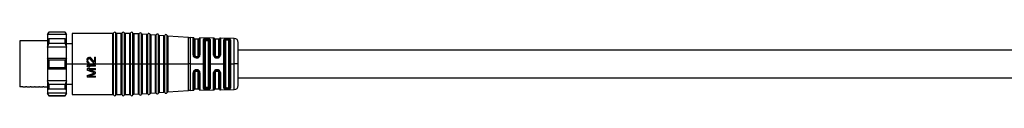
# Model space of a CAD drawing. Header units: millimetres. Extents: x -724 to 2929, y 427 to 799.
# Tile 3 of 51: x -523 to -292, y 604 to 619. Entities that reach past the tile are written whole.
import ezdxf

# ---------------------------------------------------------------- set-up
doc = ezdxf.new("R2010")
doc.units = ezdxf.units.MM

# ---------------------------------------------------------------- blocks, each defined once
blk = doc.blocks.new('Drawing View2')
at = {"color": 7, "linetype": 'Continuous', "lineweight": 25}
for p, q in [((-379.94, -61.38), (-380.24, -61.88)), ((-380.24, -62), (-379.94, -61.44)), ((-380.24, -61.88), (-380.24, -62)), ((-375.74, -62), (-380.24, -62)), ((-380.24, -62), (-380.24, -63.13)), ((-376.04, -61.38), (-379.94, -61.38)), ((-379.94, -61.38), (-379.94, -61.44)), ((-376.04, -61.44), (-379.94, -61.44)), ((-375.74, -61.88), (-376.04, -61.38)), ((-376.04, -61.44), (-376.04, -61.38)), ((-376.04, -61.44), (-375.74, -62)), ((-375.74, -62), (-375.74, -61.88)), ((-375.74, -63.13), (-375.74, -62)), ((-364.9, -61.73), (-374.44, -61.73)), ((-374.44, -61.73), (-374.44, -68.88)), ((-364.9, -68.75), (-364.9, -61.73)), ((-364.72, -68.88), (-364.72, -61.61)), ((-364.17, -68.74), (-364.17, -61.61)), ((-362.9, -61.73), (-363.99, -61.73)), ((-363.99, -61.73), (-363.99, -68.74)), ((-362.9, -68.75), (-362.9, -61.73)), ((-362.72, -68.88), (-362.72, -61.61)), ((-362.17, -68.74), (-362.17, -61.61)), ((-360.9, -61.73), (-361.99, -61.73)), ((-361.99, -61.73), (-361.99, -68.74)), ((-360.9, -68.75), (-360.9, -61.73)), ((-360.72, -68.88), (-360.72, -61.61)), ((-360.16, -68.74), (-360.16, -61.63)), ((-358.9, -61.84), (-359.99, -61.77)), ((-359.99, -61.77), (-359.99, -68.74)), ((-358.9, -68.75), (-358.9, -61.84)), ((-358.71, -68.88), (-358.71, -61.74)), ((-358.16, -68.74), (-358.16, -61.78)), ((-356.9, -61.99), (-357.99, -61.91)), ((-357.99, -61.91), (-357.99, -68.74)), ((-356.9, -68.75), (-356.9, -61.99)), ((-356.71, -68.88), (-356.71, -61.88)), ((-356.16, -68.74), (-356.16, -61.92)), ((-354.9, -62.13), (-355.99, -62.05)), ((-355.99, -62.05), (-355.99, -68.74)), ((-354.9, -68.75), (-354.9, -62.13)), ((-354.71, -68.88), (-354.71, -62.02)), ((-354.16, -68.74), (-354.16, -62.06)), ((-352.9, -62.27), (-353.99, -62.19)), ((-353.99, -62.19), (-353.99, -68.74)), ((-352.9, -68.75), (-352.9, -62.27)), ((-352.71, -68.88), (-352.71, -62.16)), ((-352.16, -68.74), (-352.16, -62.2)), ((-347.16, -62.68), (-351.99, -62.34)), ((-351.99, -62.34), (-351.99, -68.74)), ((-385.59, -63.48), (-386.74, -63.48)), ((-386.74, -63.48), (-386.74, -74.28)), ((-384.78, -63.48), (-385.59, -63.48)), ((-384.59, -63.48), (-384.78, -63.48)), ((-383.78, -63.48), (-384.59, -63.48)), ((-383.59, -63.48), (-383.78, -63.48)), ((-382.78, -63.48), (-383.59, -63.48)), ((-382.59, -63.48), (-382.78, -63.48)), ((-381.78, -63.48), (-382.59, -63.48)), ((-381.59, -63.48), (-381.78, -63.48)), ((-380.78, -63.48), (-381.59, -63.48)), ((-380.59, -63.48), (-380.78, -63.48)), ((-380.24, -63.48), (-380.59, -63.48)), ((-379.94, -62.97), (-380.24, -63.13)), ((-380.24, -63.13), (-380.24, -64.9)), ((-380.24, -64.9), (-379.94, -64.06)), ((-379.94, -62.97), (-379.94, -63.58)), ((-376.04, -62.97), (-379.94, -62.97)), ((-379.94, -63.58), (-379.94, -64.06)), ((-376.04, -64.06), (-379.94, -64.06)), ((-376.04, -63.58), (-376.04, -62.97)), ((-375.74, -63.13), (-376.04, -62.97)), ((-376.04, -64.06), (-376.04, -63.58)), ((-376.04, -64.06), (-375.74, -64.9)), ((-375.74, -64.9), (-375.74, -63.13)), ((-374.44, -64.16), (-375.74, -64.16)), ((-347.16, -68.74), (-347.16, -62.68)), ((-346.04, -62.71), (-346.72, -62.7)), ((-346.72, -62.7), (-346.72, -68.74)), ((-346.04, -66.75), (-346.04, -62.71)), ((-345.84, -62.9), (-345.84, -66.82)), ((-344.84, -63.08), (-345.64, -63.08)), ((-345.64, -63.08), (-345.64, -66.88)), ((-344.84, -66.88), (-344.84, -63.08)), ((-344.65, -66.82), (-344.65, -62.91)), ((-341.23, -62.79), (-344.44, -62.74)), ((-344.44, -62.74), (-344.44, -66.76)), ((-343.63, -68.88), (-343.63, -63.13)), ((-343.44, -74.48), (-343.44, -63.28)), ((-343.24, -63.44), (-343.24, -74.33)), ((-342.94, -63.15), (-342.94, -63.12)), ((-342.74, -63.13), (-342.94, -63.12)), ((-342.94, -63.15), (-342.74, -63.15)), ((-342.94, -63.34), (-342.74, -63.34)), ((-342.44, -74.33), (-342.44, -63.44)), ((-342.25, -63.3), (-342.25, -68.74)), ((-342.05, -63.15), (-342.05, -68.74)), ((-341.23, -66.78), (-341.23, -62.79)), ((-341.04, -62.94), (-341.04, -66.83)), ((-340.04, -63.08), (-340.84, -63.08)), ((-340.84, -63.08), (-340.84, -66.88)), ((-340.04, -66.88), (-340.04, -63.08)), ((-339.85, -66.84), (-339.85, -62.95)), ((-336.43, -62.87), (-339.66, -62.82)), ((-339.66, -62.82), (-339.66, -66.79)), ((-338.81, -68.88), (-338.81, -63.18)), ((-338.63, -74.47), (-338.63, -63.3)), ((-338.44, -63.42), (-338.44, -68.88)), ((-337.94, -63), (-338.14, -62.99)), ((-338.14, -63.16), (-338.14, -63.32)), ((-337.94, -63.16), (-338.14, -63.16)), ((-337.94, -63.32), (-338.14, -63.32)), ((-337.94, -63.16), (-337.94, -63.32)), ((-337.64, -68.88), (-337.64, -63.42)), ((-337.46, -63.31), (-337.46, -68.74)), ((-337.28, -63.2), (-337.28, -68.74)), ((-336.43, -68.88), (-336.43, -62.87)), ((-335.44, -68.88), (-335.44, -63.87)), ((-375.74, -64.9), (-380.24, -64.9)), ((-380.24, -64.9), (-380.24, -67.63)), ((-375.74, -67.63), (-375.74, -64.9)), ((-346.04, -66.75), (-346.03, -66.89)), ((-345.85, -66.89), (-345.84, -66.88)), ((-345.83, -66.91), (-345.85, -66.89)), ((-345.83, -66.91), (-345.84, -66.82)), ((-344.69, -67.02), (-344.67, -67)), ((-344.67, -66.96), (-344.67, -67.01)), ((-344.5, -67.04), (-344.44, -66.76)), ((-122.49, -65.63), (-335.44, -65.63)), ((-380.24, -67.63), (-380.24, -70.13)), ((-379.94, -67.96), (-380.24, -67.63)), ((-375.74, -67.63), (-380.24, -67.63)), ((-379.94, -67.96), (-379.94, -68.88)), ((-376.04, -67.96), (-379.94, -67.96)), ((-379.94, -68.88), (-379.94, -69.81)), ((-375.74, -67.63), (-376.04, -67.96)), ((-376.04, -68.88), (-376.04, -67.96)), ((-376.04, -69.81), (-376.04, -68.88)), ((-375.74, -70.13), (-375.74, -67.63)), ((-375.74, -68.88), (-374.44, -68.88)), ((-374.44, -68.88), (-374.44, -76.03)), ((-374.44, -68.88), (-364.9, -68.88)), ((-370.94, -67.94), (-370.94, -68.11)), ((-370.94, -69.15), (-370.94, -69.4)), ((-370.94, -69.15), (-368.94, -69.15)), ((-370.73, -68.15), (-370.73, -67.98)), ((-370.48, -67.32), (-370.39, -67.32)), ((-370.39, -67.57), (-370.48, -67.57)), ((-370.48, -68.78), (-370.48, -68.57)), ((-369.16, -68.82), (-370.22, -67.65)), ((-369.16, -68.48), (-370.09, -67.44)), ((-369.16, -67.32), (-369.16, -68.48)), ((-369.16, -67.32), (-368.94, -67.32)), ((-368.94, -68.82), (-369.16, -68.82)), ((-368.94, -68.82), (-368.94, -67.32)), ((-368.94, -69.4), (-368.94, -69.15)), ((-364.9, -68.88), (-364.9, -68.75)), ((-364.72, -68.88), (-364.9, -68.88)), ((-364.9, -76.03), (-364.9, -68.88)), ((-364.72, -68.88), (-364.44, -68.88)), ((-364.72, -76.15), (-364.72, -68.88)), ((-364.44, -68.88), (-364.17, -68.88)), ((-364.17, -68.88), (-364.17, -68.74)), ((-363.99, -68.88), (-364.17, -68.88)), ((-364.17, -76.15), (-364.17, -68.88)), ((-363.99, -68.74), (-363.99, -68.88)), ((-363.99, -68.88), (-362.9, -68.88)), ((-363.99, -68.88), (-363.99, -76.03)), ((-362.9, -68.88), (-362.9, -68.75)), ((-362.72, -68.88), (-362.9, -68.88)), ((-362.9, -76.03), (-362.9, -68.88)), ((-362.72, -68.88), (-362.44, -68.88)), ((-362.72, -76.15), (-362.72, -68.88)), ((-362.44, -68.88), (-362.17, -68.88)), ((-362.17, -68.88), (-362.17, -68.74)), ((-361.99, -68.88), (-362.17, -68.88)), ((-362.17, -76.15), (-362.17, -68.88)), ((-361.99, -68.74), (-361.99, -68.88)), ((-361.99, -68.88), (-360.9, -68.88)), ((-361.99, -68.88), (-361.99, -76.03)), ((-360.9, -68.88), (-360.9, -68.75)), ((-360.72, -68.88), (-360.9, -68.88)), ((-360.9, -76.03), (-360.9, -68.88)), ((-360.72, -68.88), (-360.44, -68.88)), ((-360.72, -76.15), (-360.72, -68.88)), ((-360.44, -68.88), (-360.16, -68.88)), ((-360.16, -68.88), (-360.16, -68.74)), ((-359.99, -68.88), (-360.16, -68.88)), ((-360.16, -76.13), (-360.16, -68.88)), ((-359.99, -68.74), (-359.99, -68.88)), ((-359.99, -68.88), (-358.9, -68.88)), ((-359.99, -68.88), (-359.99, -76)), ((-358.9, -68.88), (-358.9, -68.75)), ((-358.89, -68.88), (-358.9, -68.88)), ((-358.9, -75.92), (-358.9, -68.88)), ((-358.71, -68.88), (-358.89, -68.88)), ((-358.71, -68.88), (-358.44, -68.88)), ((-358.71, -76.03), (-358.71, -68.88)), ((-358.44, -68.88), (-358.16, -68.88)), ((-358.16, -68.88), (-358.16, -68.74)), ((-357.99, -68.88), (-358.16, -68.88)), ((-358.16, -75.99), (-358.16, -68.88)), ((-357.99, -68.74), (-357.99, -68.88)), ((-357.99, -68.88), (-356.9, -68.88)), ((-357.99, -68.88), (-357.99, -75.86)), ((-356.9, -68.88), (-356.9, -68.75)), ((-356.89, -68.88), (-356.9, -68.88)), ((-356.9, -75.78), (-356.9, -68.88)), ((-356.71, -68.88), (-356.89, -68.88)), ((-356.71, -68.88), (-356.44, -68.88)), ((-356.71, -75.89), (-356.71, -68.88)), ((-356.44, -68.88), (-356.16, -68.88)), ((-356.16, -68.88), (-356.16, -68.74)), ((-355.99, -68.88), (-356.16, -68.88)), ((-356.16, -75.85), (-356.16, -68.88)), ((-355.99, -68.74), (-355.99, -68.88)), ((-355.99, -68.88), (-354.9, -68.88)), ((-355.99, -68.88), (-355.99, -75.72)), ((-354.9, -68.88), (-354.9, -68.75)), ((-354.89, -68.88), (-354.9, -68.88)), ((-354.9, -75.64), (-354.9, -68.88)), ((-354.71, -68.88), (-354.89, -68.88)), ((-354.71, -68.88), (-354.44, -68.88)), ((-354.71, -75.75), (-354.71, -68.88)), ((-354.44, -68.88), (-354.16, -68.88)), ((-354.16, -68.88), (-354.16, -68.74)), ((-353.99, -68.88), (-354.16, -68.88)), ((-354.16, -75.71), (-354.16, -68.88)), ((-353.99, -68.74), (-353.99, -68.88)), ((-353.99, -68.88), (-352.9, -68.88)), ((-353.99, -68.88), (-353.99, -75.57)), ((-352.9, -68.88), (-352.9, -68.75)), ((-352.89, -68.88), (-352.9, -68.88)), ((-352.9, -75.5), (-352.9, -68.88)), ((-352.71, -68.88), (-352.89, -68.88)), ((-352.71, -68.88), (-352.44, -68.88)), ((-352.71, -75.6), (-352.71, -68.88)), ((-352.44, -68.88), (-352.16, -68.88)), ((-352.16, -68.88), (-352.16, -68.74)), ((-351.99, -68.88), (-352.16, -68.88)), ((-352.16, -75.57), (-352.16, -68.88)), ((-351.99, -68.74), (-351.99, -68.88)), ((-351.99, -68.88), (-347.16, -68.88)), ((-351.99, -68.88), (-351.99, -75.43)), ((-347.16, -68.88), (-347.16, -68.74)), ((-346.72, -68.88), (-347.16, -68.88)), ((-347.16, -75.09), (-347.16, -68.88)), ((-346.72, -68.74), (-346.72, -68.88)), ((-346.72, -68.88), (-343.63, -68.88)), ((-346.72, -68.88), (-346.72, -75.07)), ((-345.42, -67.3), (-345.34, -67.31)), ((-345.14, -67.17), (-345.34, -67.17)), ((-345.34, -67.31), (-345.14, -67.31)), ((-345.15, -67.31), (-345.03, -67.3)), ((-344.84, -67.21), (-344.82, -67.19)), ((-343.63, -74.64), (-343.63, -68.88)), ((-342.25, -68.74), (-342.25, -74.47)), ((-342.05, -68.74), (-342.05, -68.88)), ((-342.05, -68.88), (-338.81, -68.88)), ((-342.05, -68.88), (-342.05, -74.62)), ((-340.34, -67.17), (-340.54, -67.17)), ((-340.54, -67.31), (-340.34, -67.31)), ((-340.54, -67.47), (-340.34, -67.47)), ((-338.81, -74.59), (-338.81, -68.88)), ((-338.44, -68.88), (-338.44, -74.35)), ((-337.64, -74.35), (-337.64, -68.88)), ((-337.46, -68.74), (-337.46, -74.46)), ((-337.28, -68.74), (-337.28, -68.88)), ((-337.28, -68.88), (-336.43, -68.88)), ((-337.28, -68.88), (-337.28, -74.57)), ((-336.43, -69.02), (-336.43, -68.88)), ((-335.44, -68.88), (-336.43, -68.88)), ((-336.43, -74.9), (-336.43, -69.02)), ((-335.44, -73.9), (-335.44, -68.88)), ((-380.24, -70.13), (-379.94, -69.81)), ((-375.74, -70.13), (-380.24, -70.13)), ((-380.24, -70.13), (-380.24, -72.87)), ((-376.04, -69.81), (-379.94, -69.81)), ((-376.04, -69.81), (-375.74, -70.13)), ((-375.74, -72.87), (-375.74, -70.13)), ((-370.94, -69.98), (-368.94, -69.98)), ((-370.94, -69.98), (-370.94, -70.36)), ((-370.94, -71.61), (-370.94, -71.98)), ((-370.31, -69.65), (-370.65, -69.65)), ((-368.94, -69.4), (-370.6, -69.4)), ((-368.94, -70.23), (-370.52, -70.23)), ((-368.94, -70.23), (-368.94, -69.98)), ((-368.94, -71.15), (-368.94, -70.82)), ((-346.03, -70.8), (-346.04, -70.94)), ((-346.04, -75.06), (-346.04, -70.94)), ((-345.83, -70.78), (-345.85, -70.8)), ((-345.84, -70.81), (-345.85, -70.8)), ((-345.84, -70.88), (-345.83, -70.78)), ((-345.84, -70.88), (-345.84, -74.87)), ((-345.64, -70.48), (-345.67, -70.51)), ((-345.64, -70.82), (-345.64, -74.68)), ((-345.34, -70.39), (-345.42, -70.4)), ((-345.14, -70.38), (-345.34, -70.38)), ((-345.34, -70.53), (-345.14, -70.53)), ((-345.03, -70.4), (-345.15, -70.39)), ((-344.82, -70.51), (-344.84, -70.49)), ((-344.84, -74.68), (-344.84, -70.82)), ((-344.69, -70.67), (-344.67, -70.68)), ((-344.67, -70.68), (-344.67, -70.73)), ((-344.65, -74.86), (-344.65, -70.88)), ((-344.44, -70.93), (-344.44, -75.03)), ((-341.23, -74.98), (-341.23, -70.92)), ((-341.04, -70.87), (-341.04, -74.83)), ((-340.84, -70.82), (-340.84, -74.68)), ((-340.34, -70.23), (-340.54, -70.23)), ((-340.34, -70.38), (-340.54, -70.38)), ((-340.54, -70.39), (-340.54, -70.38)), ((-340.54, -70.53), (-340.34, -70.53)), ((-340.04, -74.68), (-340.04, -70.82)), ((-339.85, -74.82), (-339.85, -70.86)), ((-339.66, -70.91), (-339.66, -74.95)), ((-375.74, -72.87), (-380.24, -72.87)), ((-379.94, -73.71), (-380.24, -72.87)), ((-380.24, -72.87), (-380.24, -74.64)), ((-376.04, -73.71), (-379.94, -73.71)), ((-379.94, -73.71), (-379.94, -74.19)), ((-375.74, -72.87), (-376.04, -73.71)), ((-376.04, -74.19), (-376.04, -73.71)), ((-375.74, -74.64), (-375.74, -72.87)), ((-375.74, -73.61), (-374.44, -73.61)), ((-368.94, -71.98), (-370.94, -71.98)), ((-370.52, -71.73), (-368.94, -71.73)), ((-368.94, -71.98), (-368.94, -71.73)), ((-335.44, -72.13), (-122.49, -72.13)), ((-385.98, -74.28), (-386.74, -74.28)), ((-385.98, -74.28), (-385.39, -74.28)), ((-385.09, -74.28), (-385.39, -74.28)), ((-385.09, -74.28), (-384.28, -74.28)), ((-384.09, -74.28), (-384.28, -74.28)), ((-384.09, -74.28), (-383.28, -74.28)), ((-383.09, -74.28), (-383.28, -74.28)), ((-383.09, -74.28), (-382.28, -74.28)), ((-382.09, -74.28), (-382.28, -74.28)), ((-382.09, -74.28), (-381.28, -74.28)), ((-381.09, -74.28), (-381.28, -74.28)), ((-381.09, -74.28), (-380.24, -74.28)), ((-380.24, -74.64), (-379.94, -74.8)), ((-380.24, -74.64), (-380.24, -75.77)), ((-375.74, -75.77), (-380.24, -75.77)), ((-379.94, -76.33), (-380.24, -75.77)), ((-380.24, -75.77), (-380.24, -75.88)), ((-380.24, -75.88), (-379.94, -76.38)), ((-379.94, -74.19), (-379.94, -74.8)), ((-376.04, -74.8), (-379.94, -74.8)), ((-376.04, -74.8), (-376.04, -74.19)), ((-376.04, -74.8), (-375.74, -74.64)), ((-375.74, -75.77), (-376.04, -76.33)), ((-376.04, -76.38), (-375.74, -75.88)), ((-375.74, -75.77), (-375.74, -74.64)), ((-375.74, -75.88), (-375.74, -75.77)), ((-374.44, -76.03), (-364.9, -76.03)), ((-363.99, -76.03), (-362.9, -76.03)), ((-361.99, -76.03), (-360.9, -76.03)), ((-359.99, -76), (-358.9, -75.92)), ((-357.99, -75.86), (-356.9, -75.78)), ((-355.99, -75.72), (-354.9, -75.64)), ((-353.99, -75.57), (-352.9, -75.5)), ((-351.99, -75.43), (-347.16, -75.09)), ((-346.72, -75.07), (-346.04, -75.06)), ((-345.64, -74.68), (-344.84, -74.68)), ((-344.44, -75.03), (-341.23, -74.98)), ((-342.74, -74.43), (-342.94, -74.43)), ((-342.94, -74.65), (-342.94, -74.62)), ((-342.74, -74.62), (-342.94, -74.62)), ((-342.94, -74.65), (-342.74, -74.64)), ((-342.74, -74.62), (-342.74, -74.64)), ((-340.84, -74.68), (-340.04, -74.68)), ((-339.66, -74.95), (-336.43, -74.9)), ((-338.14, -74.45), (-337.94, -74.45)), ((-338.14, -74.61), (-338.14, -74.45)), ((-338.14, -74.61), (-337.94, -74.61)), ((-338.14, -74.78), (-337.94, -74.77)), ((-337.94, -74.61), (-337.94, -74.45)), ((-379.94, -76.33), (-379.94, -76.38)), ((-376.04, -76.33), (-379.94, -76.33)), ((-379.94, -76.38), (-376.04, -76.38)), ((-376.04, -76.38), (-376.04, -76.33))]:
    blk.add_line(p, q, dxfattribs=at)
at = {"color": 7, "linetype": 'Continuous', "lineweight": 25, "flags": 128}
for points in [[(-342.74, -62.93), (-342.85, -62.93), (-342.94, -62.93)], [(-345.34, -67.47), (-345.23, -67.47), (-345.14, -67.47)], [(-345.14, -70.23), (-345.25, -70.23), (-345.34, -70.23)], [(-342.94, -74.84), (-342.83, -74.84), (-342.74, -74.84)]]:
    blk.add_lwpolyline(points, dxfattribs=at)
at = {"color": 7, "linetype": 'Continuous', "lineweight": 25}
for centre, radius, start, end in [((-364.9, -61.53), 0.2, 270, 336.4218), ((-364.44, -61.73), 0.3, 23.5782, 156.4218), ((-363.99, -61.53), 0.2, 203.5782, 270), ((-362.9, -61.53), 0.2, 270, 336.4218), ((-362.44, -61.73), 0.3, 23.5782, 156.4218), ((-361.99, -61.53), 0.2, 203.5782, 270), ((-360.9, -61.53), 0.2, 270, 336.4218), ((-360.44, -61.73), 0.3, 19.5063, 156.4218), ((-359.97, -61.57), 0.2, 199.5063, 265.9282), ((-358.89, -61.64), 0.2, 265.9282, 332.35), ((-358.44, -61.88), 0.3, 19.5063, 152.35), ((-357.97, -61.71), 0.2, 199.5063, 265.9282), ((-356.89, -61.79), 0.2, 265.9282, 332.35), ((-356.44, -62.02), 0.3, 19.5063, 152.35), ((-355.97, -61.85), 0.2, 199.5063, 265.9282), ((-354.89, -61.93), 0.2, 265.9282, 332.35), ((-354.44, -62.16), 0.3, 19.5063, 152.35), ((-353.97, -61.99), 0.2, 199.5063, 265.9282), ((-352.89, -62.07), 0.2, 265.9282, 332.35), ((-352.44, -62.3), 0.3, 19.5063, 152.35), ((-351.97, -62.14), 0.2, 199.5063, 265.9282), ((-346.59, -54.7), 8, 265.9282, 269.0586), ((-346.04, -62.91), 0.2, 3.7061, 89.0586), ((-345.64, -62.88), 0.2, 183.7061, 270), ((-344.84, -62.88), 0.2, 270, 352.5192), ((-344.45, -62.94), 0.2, 89.0586, 172.5192), ((-341.23, -62.99), 0.2, 15.2108, 89.0586), ((-340.84, -62.88), 0.2, 195.2108, 270), ((-340.04, -62.88), 0.2, 270, 340.936), ((-339.67, -63.02), 0.2, 89.0586, 160.936), ((-336.44, -63.87), 1, 0, 89.0586), ((-336.44, -73.9), 1, 270.9414, 0), ((-364.9, -76.23), 0.2, 23.5782, 90), ((-364.44, -76.03), 0.3, 203.5782, 336.4218), ((-363.99, -76.23), 0.2, 90, 156.4218), ((-362.9, -76.23), 0.2, 23.5782, 90), ((-362.44, -76.03), 0.3, 203.5782, 336.4218), ((-361.99, -76.23), 0.2, 90, 156.4218), ((-360.9, -76.23), 0.2, 23.5782, 90), ((-360.44, -76.03), 0.3, 203.5782, 340.4937), ((-359.97, -76.2), 0.2, 94.0718, 160.4937), ((-358.89, -76.12), 0.2, 27.65, 94.0718), ((-358.44, -75.89), 0.3, 207.65, 340.4937), ((-357.97, -76.06), 0.2, 94.0718, 160.4937), ((-356.89, -75.98), 0.2, 27.65, 94.0718), ((-356.44, -75.75), 0.3, 207.65, 340.4937), ((-355.97, -75.92), 0.2, 94.0718, 160.4937), ((-354.89, -75.84), 0.2, 27.65, 94.0718), ((-354.44, -75.61), 0.3, 207.65, 340.4937), ((-353.97, -75.77), 0.2, 94.0718, 160.4937), ((-352.89, -75.7), 0.2, 27.65, 94.0718), ((-352.44, -75.47), 0.3, 207.65, 340.4937), ((-351.97, -75.63), 0.2, 94.0718, 160.4937), ((-346.59, -83.07), 8, 90.9414, 94.0718), ((-346.04, -74.86), 0.2, 270.9414, 356.2939), ((-345.64, -74.88), 0.2, 90, 176.2939), ((-344.84, -74.88), 0.2, 7.4808, 90), ((-344.45, -74.83), 0.2, 187.4808, 270.9414), ((-341.23, -74.78), 0.2, 270.9414, 344.7892), ((-340.84, -74.88), 0.2, 90, 164.7892), ((-340.04, -74.88), 0.2, 19.064, 90), ((-339.67, -74.75), 0.2, 199.064, 270.9414)]:
    blk.add_arc(centre, radius, start, end, dxfattribs=at)
for points, knots in [([(-343.52, -63), (-343.55, -63.02), (-343.62, -63.06), (-343.63, -63.1), (-343.63, -63.13)], [0, 0, 0, 0, 0.485244, 1, 1, 1, 1]), ([(-342.94, -62.93), (-343, -62.93), (-343.11, -62.93), (-343.27, -62.94), (-343.42, -62.96), (-343.49, -62.99), (-343.52, -63)], [0, 0, 0, 0, 0.244679, 0.489815, 0.743445, 1, 1, 1, 1]), ([(-343.36, -63.19), (-343.36, -63.17), (-343.37, -63.13), (-343.41, -63.07), (-343.46, -63.02), (-343.5, -63.01), (-343.52, -63)], [0, 0, 0, 0, 0.242212, 0.500005, 0.757794, 1, 1, 1, 1]), ([(-343.44, -63.28), (-343.44, -63.27), (-343.43, -63.23), (-343.38, -63.21), (-343.36, -63.19)], [0, 0, 0, 0, 0.50107, 1, 1, 1, 1]), ([(-343.36, -63.19), (-343.33, -63.18), (-343.28, -63.16), (-343.18, -63.14), (-343.07, -63.12), (-342.99, -63.12), (-342.94, -63.12)], [0, 0, 0, 0, 0.250656, 0.499639, 0.748804, 1, 1, 1, 1]), ([(-343.36, -63.19), (-343.33, -63.19), (-343.28, -63.18), (-343.18, -63.16), (-343.06, -63.15), (-342.98, -63.15), (-342.94, -63.15)], [0, 0, 0, 0, 0.25654, 0.508433, 0.756104, 1, 1, 1, 1]), ([(-343.24, -63.44), (-343.24, -63.43), (-343.23, -63.4), (-343.15, -63.36), (-343.05, -63.35), (-342.98, -63.34), (-342.94, -63.34)], [0, 0, 0, 0, 0.286333, 0.566645, 0.783294, 1, 1, 1, 1]), ([(-342.29, -62.98), (-342.36, -62.97), (-342.5, -62.94), (-342.66, -62.93), (-342.74, -62.93)], [0, 0, 0, 0, 0.506474, 1, 1, 1, 1]), ([(-342.74, -63.13), (-342.69, -63.13), (-342.57, -63.14), (-342.47, -63.16), (-342.43, -63.17)], [0, 0, 0, 0, 0.498405, 1, 1, 1, 1]), ([(-342.74, -63.13), (-342.74, -63.13), (-342.74, -63.14), (-342.74, -63.15), (-342.74, -63.15)], [0, 0, 0, 0, 0.560028, 1, 1, 1, 1]), ([(-342.74, -63.15), (-342.69, -63.15), (-342.57, -63.16), (-342.47, -63.17), (-342.43, -63.17)], [0, 0, 0, 0, 0.4966643, 1, 1, 1, 1]), ([(-342.74, -63.34), (-342.7, -63.34), (-342.61, -63.35), (-342.51, -63.37), (-342.45, -63.4), (-342.45, -63.43), (-342.44, -63.44)], [0, 0, 0, 0, 0.275977, 0.551671, 0.772108, 1, 1, 1, 1]), ([(-342.43, -63.17), (-342.42, -63.15), (-342.41, -63.11), (-342.38, -63.05), (-342.34, -63), (-342.31, -62.99), (-342.29, -62.98)], [0, 0, 0, 0, 0.242406, 0.499997, 0.757589, 1, 1, 1, 1]), ([(-342.43, -63.17), (-342.4, -63.18), (-342.35, -63.2), (-342.29, -63.23), (-342.26, -63.26), (-342.25, -63.28), (-342.25, -63.3)], [0, 0, 0, 0, 0.2489976, 0.4988299, 0.7491572, 1, 1, 1, 1]), ([(-342.05, -63.15), (-342.05, -63.13), (-342.06, -63.1), (-342.11, -63.05), (-342.19, -63.01), (-342.26, -62.99), (-342.29, -62.98)], [0, 0, 0, 0, 0.245982, 0.506182, 0.763262, 1, 1, 1, 1]), ([(-338.14, -62.99), (-338.23, -62.99), (-338.36, -62.99), (-338.51, -63.01), (-338.65, -63.04), (-338.78, -63.09), (-338.8, -63.15), (-338.81, -63.18)], [0, 0, 0, 0, 0.239085, 0.362958, 0.487455, 0.74218, 1, 1, 1, 1]), ([(-338.63, -63.3), (-338.62, -63.28), (-338.61, -63.23), (-338.5, -63.19), (-338.36, -63.17), (-338.24, -63.16), (-338.18, -63.16), (-338.14, -63.16)], [0, 0, 0, 0, 0.251106, 0.500918, 0.749973, 0.874947, 1, 1, 1, 1]), ([(-338.14, -63.32), (-338.18, -63.32), (-338.26, -63.33), (-338.36, -63.35), (-338.43, -63.38), (-338.44, -63.4), (-338.44, -63.42)], [0, 0, 0, 0, 0.244541, 0.494439, 0.747625, 1, 1, 1, 1]), ([(-338.14, -63.16), (-338.14, -63.14), (-338.14, -63.1), (-338.14, -63.05), (-338.14, -63.01), (-338.14, -63), (-338.14, -62.99)], [0, 0, 0, 0, 0.244222, 0.499941, 0.755691, 1, 1, 1, 1]), ([(-337.28, -63.2), (-337.29, -63.17), (-337.3, -63.13), (-337.38, -63.08), (-337.47, -63.05), (-337.58, -63.03), (-337.73, -63), (-337.86, -63), (-337.94, -63)], [0, 0, 0, 0, 0.247774, 0.377676, 0.510624, 0.642416, 0.769734, 1, 1, 1, 1]), ([(-337.94, -63.16), (-337.94, -63.14), (-337.94, -63.1), (-337.94, -63.05), (-337.94, -63.02), (-337.94, -63), (-337.94, -63)], [0, 0, 0, 0, 0.251195, 0.500058, 0.748854, 1, 1, 1, 1]), ([(-337.94, -63.16), (-337.88, -63.16), (-337.75, -63.17), (-337.59, -63.2), (-337.48, -63.25), (-337.47, -63.29), (-337.46, -63.31)], [0, 0, 0, 0, 0.2487188, 0.4980884, 0.748561, 1, 1, 1, 1]), ([(-337.64, -63.42), (-337.65, -63.4), (-337.66, -63.38), (-337.73, -63.35), (-337.83, -63.33), (-337.9, -63.32), (-337.94, -63.32)], [0, 0, 0, 0, 0.25191, 0.506201, 0.756885, 1, 1, 1, 1]), ([(-345.85, -66.89), (-345.86, -66.89), (-345.89, -66.88), (-345.95, -66.88), (-346, -66.88), (-346.03, -66.89)], [0, 0, 0, 0, 0.341139, 0.682276, 1, 1, 1, 1]), ([(-345.34, -67.47), (-345.42, -67.46), (-345.58, -67.44), (-345.79, -67.31), (-345.96, -67.12), (-346, -66.97), (-346.03, -66.89)], [0, 0, 0, 0, 0.239621, 0.485413, 0.736282, 1, 1, 1, 1]), ([(-345.34, -67.31), (-345.4, -67.31), (-345.52, -67.29), (-345.67, -67.2), (-345.79, -67.07), (-345.82, -66.97), (-345.83, -66.91)], [0, 0, 0, 0, 0.249725, 0.496887, 0.739826, 1, 1, 1, 1]), ([(-345.34, -67.17), (-345.39, -67.17), (-345.48, -67.16), (-345.57, -67.08), (-345.63, -66.98), (-345.64, -66.92), (-345.64, -66.88)], [0, 0, 0, 0, 0.275977, 0.551671, 0.772108, 1, 1, 1, 1]), ([(-344.84, -66.88), (-344.85, -66.92), (-344.86, -67.01), (-344.94, -67.11), (-345.04, -67.16), (-345.11, -67.17), (-345.14, -67.17)], [0, 0, 0, 0, 0.2863334, 0.5666446, 0.7832944, 1, 1, 1, 1]), ([(-344.65, -66.82), (-344.65, -66.86), (-344.65, -66.92), (-344.67, -66.99), (-344.69, -67.02)], [0, 0, 0, 0, 0.5009524, 1, 1, 1, 1]), ([(-344.67, -67), (-344.65, -67), (-344.63, -67), (-344.57, -67.01), (-344.52, -67.03), (-344.5, -67.04)], [0, 0, 0, 0, 0.340849, 0.681696, 1, 1, 1, 1]), ([(-341.23, -66.78), (-341.22, -66.87), (-341.2, -67), (-341.11, -67.16), (-341, -67.3), (-340.85, -67.4), (-340.67, -67.46), (-340.58, -67.46), (-340.54, -67.47)], [0, 0, 0, 0, 0.249761, 0.383741, 0.512149, 0.756159, 0.878095, 1, 1, 1, 1]), ([(-340.54, -67.31), (-340.58, -67.31), (-340.64, -67.31), (-340.77, -67.27), (-340.9, -67.18), (-341.01, -67.02), (-341.03, -66.89), (-341.04, -66.83)], [0, 0, 0, 0, 0.124869, 0.250002, 0.498994, 0.749016, 1, 1, 1, 1]), ([(-340.54, -67.17), (-340.59, -67.17), (-340.68, -67.16), (-340.77, -67.08), (-340.83, -66.98), (-340.84, -66.92), (-340.84, -66.88)], [0, 0, 0, 0, 0.2759772, 0.551671, 0.772108, 1, 1, 1, 1]), ([(-340.34, -67.47), (-340.24, -67.45), (-340.04, -67.43), (-339.82, -67.25), (-339.69, -67.02), (-339.67, -66.87), (-339.66, -66.79)], [0, 0, 0, 0, 0.2674354, 0.5451285, 0.7715872, 1, 1, 1, 1]), ([(-339.85, -66.84), (-339.86, -66.9), (-339.88, -67.02), (-339.99, -67.18), (-340.12, -67.27), (-340.25, -67.31), (-340.31, -67.31), (-340.34, -67.31)], [0, 0, 0, 0, 0.25154, 0.501516, 0.750497, 0.875418, 1, 1, 1, 1]), ([(-340.04, -66.88), (-340.05, -66.92), (-340.06, -67.01), (-340.14, -67.11), (-340.24, -67.16), (-340.31, -67.17), (-340.34, -67.17)], [0, 0, 0, 0, 0.286333, 0.566645, 0.783294, 1, 1, 1, 1]), ([(-370.94, -67.94), (-370.94, -67.9), (-370.92, -67.81), (-370.91, -67.73), (-370.9, -67.69)], [0, 0, 0, 0, 0.559996, 1, 1, 1, 1]), ([(-370.9, -68.4), (-370.91, -68.35), (-370.92, -68.25), (-370.94, -68.15), (-370.94, -68.11)], [0, 0, 0, 0, 0.559994, 1, 1, 1, 1]), ([(-370.9, -67.69), (-370.88, -67.66), (-370.86, -67.61), (-370.83, -67.55), (-370.82, -67.53)], [0, 0, 0, 0, 0.559998, 1, 1, 1, 1]), ([(-370.82, -68.57), (-370.83, -68.54), (-370.86, -68.48), (-370.89, -68.43), (-370.9, -68.4)], [0, 0, 0, 0, 0.5599985, 1, 1, 1, 1]), ([(-370.82, -67.53), (-370.78, -67.5), (-370.73, -67.44), (-370.67, -67.38), (-370.65, -67.36)], [0, 0, 0, 0, 0.559999, 1, 1, 1, 1]), ([(-370.65, -68.73), (-370.68, -68.7), (-370.73, -68.65), (-370.79, -68.59), (-370.82, -68.57)], [0, 0, 0, 0, 0.559999, 1, 1, 1, 1]), ([(-370.73, -67.98), (-370.72, -67.95), (-370.71, -67.88), (-370.69, -67.81), (-370.69, -67.78)], [0, 0, 0, 0, 0.559997, 1, 1, 1, 1]), ([(-370.69, -68.36), (-370.7, -68.32), (-370.71, -68.25), (-370.72, -68.18), (-370.73, -68.15)], [0, 0, 0, 0, 0.5599971, 1, 1, 1, 1]), ([(-370.69, -67.78), (-370.67, -67.75), (-370.64, -67.71), (-370.62, -67.67), (-370.6, -67.65)], [0, 0, 0, 0, 0.559999, 1, 1, 1, 1]), ([(-370.6, -68.48), (-370.62, -68.46), (-370.65, -68.42), (-370.68, -68.38), (-370.69, -68.36)], [0, 0, 0, 0, 0.559999, 1, 1, 1, 1]), ([(-370.65, -67.36), (-370.61, -67.35), (-370.56, -67.34), (-370.5, -67.32), (-370.48, -67.32)], [0, 0, 0, 0, 0.56, 1, 1, 1, 1]), ([(-370.48, -68.78), (-370.51, -68.77), (-370.56, -68.75), (-370.62, -68.74), (-370.65, -68.73)], [0, 0, 0, 0, 0.56, 1, 1, 1, 1]), ([(-370.6, -67.65), (-370.58, -67.64), (-370.54, -67.61), (-370.49, -67.58), (-370.48, -67.57)], [0, 0, 0, 0, 0.56, 1, 1, 1, 1]), ([(-370.6, -68.48), (-370.58, -68.5), (-370.54, -68.53), (-370.49, -68.56), (-370.48, -68.57)], [0, 0, 0, 0, 0.56, 1, 1, 1, 1]), ([(-370.39, -67.32), (-370.36, -67.33), (-370.3, -67.34), (-370.25, -67.35), (-370.22, -67.36)], [0, 0, 0, 0, 0.56, 1, 1, 1, 1]), ([(-370.22, -67.65), (-370.25, -67.64), (-370.31, -67.61), (-370.37, -67.58), (-370.39, -67.57)], [0, 0, 0, 0, 0.5599999, 1, 1, 1, 1]), ([(-370.09, -67.44), (-370.12, -67.43), (-370.16, -67.4), (-370.2, -67.37), (-370.22, -67.36)], [0, 0, 0, 0, 0.56, 1, 1, 1, 1]), ([(-345.64, -67.21), (-345.63, -67.22), (-345.6, -67.24), (-345.57, -67.26), (-345.55, -67.26)], [0, 0, 0, 0, 0.420571, 1, 1, 1, 1]), ([(-344.69, -67.02), (-344.71, -67.06), (-344.76, -67.14), (-344.87, -67.24), (-345, -67.3), (-345.1, -67.31), (-345.14, -67.31)], [0, 0, 0, 0, 0.257979, 0.509232, 0.755839, 1, 1, 1, 1]), ([(-345.14, -67.47), (-345.07, -67.46), (-344.94, -67.45), (-344.76, -67.36), (-344.6, -67.22), (-344.53, -67.1), (-344.5, -67.04)], [0, 0, 0, 0, 0.24118, 0.484217, 0.736021, 1, 1, 1, 1]), ([(-345.14, -67.17), (-345.14, -67.19), (-345.14, -67.23), (-345.14, -67.28), (-345.14, -67.3), (-345.14, -67.3), (-345.14, -67.3)], [0, 0, 0, 0, 0.31219, 0.624381, 0.936571, 1, 1, 1, 1]), ([(-340.78, -67.25), (-340.75, -67.26), (-340.7, -67.29), (-340.62, -67.31), (-340.57, -67.3), (-340.54, -67.3)], [0, 0, 0, 0, 0.329875, 0.667478, 1, 1, 1, 1]), ([(-340.54, -67.47), (-340.54, -67.45), (-340.54, -67.4), (-340.54, -67.35), (-340.54, -67.32), (-340.54, -67.32), (-340.54, -67.31)], [0, 0, 0, 0, 0.24324, 0.500063, 0.756851, 1, 1, 1, 1]), ([(-340.34, -67.47), (-340.34, -67.45), (-340.34, -67.4), (-340.34, -67.35), (-340.34, -67.32), (-340.34, -67.32), (-340.34, -67.31)], [0, 0, 0, 0, 0.251401, 0.499942, 0.748554, 1, 1, 1, 1]), ([(-370.65, -69.65), (-370.7, -69.6), (-370.8, -69.52), (-370.9, -69.44), (-370.94, -69.4)], [0, 0, 0, 0, 0.559998, 1, 1, 1, 1]), ([(-369.16, -70.98), (-369.49, -70.87), (-370.08, -70.66), (-370.68, -70.45), (-370.94, -70.36)], [0, 0, 0, 0, 0.559996, 1, 1, 1, 1]), ([(-370.94, -71.61), (-370.61, -71.49), (-370.02, -71.29), (-369.42, -71.08), (-369.16, -70.98)], [0, 0, 0, 0, 0.559995, 1, 1, 1, 1]), ([(-370.31, -69.65), (-370.36, -69.6), (-370.46, -69.52), (-370.56, -69.44), (-370.6, -69.4)], [0, 0, 0, 0, 0.559998, 1, 1, 1, 1]), ([(-368.94, -70.82), (-369.24, -70.71), (-369.76, -70.51), (-370.29, -70.32), (-370.52, -70.23)], [0, 0, 0, 0, 0.559996, 1, 1, 1, 1]), ([(-370.52, -71.73), (-370.22, -71.63), (-369.7, -71.43), (-369.17, -71.24), (-368.94, -71.15)], [0, 0, 0, 0, 0.5599951, 1, 1, 1, 1]), ([(-345.34, -70.23), (-345.42, -70.24), (-345.58, -70.25), (-345.79, -70.38), (-345.95, -70.56), (-346, -70.72), (-346.03, -70.8)], [0, 0, 0, 0, 0.241569, 0.481567, 0.731543, 1, 1, 1, 1]), ([(-345.85, -70.8), (-345.86, -70.8), (-345.89, -70.81), (-345.95, -70.81), (-346, -70.81), (-346.03, -70.8)], [0, 0, 0, 0, 0.341134, 0.682273, 1, 1, 1, 1]), ([(-345.83, -70.78), (-345.82, -70.73), (-345.78, -70.62), (-345.67, -70.49), (-345.52, -70.4), (-345.4, -70.39), (-345.34, -70.38)], [0, 0, 0, 0, 0.2590408, 0.5026657, 0.7495689, 1, 1, 1, 1]), ([(-345.64, -70.82), (-345.64, -70.78), (-345.63, -70.69), (-345.55, -70.59), (-345.45, -70.54), (-345.38, -70.53), (-345.34, -70.53)], [0, 0, 0, 0, 0.285261, 0.56524, 0.782325, 1, 1, 1, 1]), ([(-344.51, -70.64), (-344.54, -70.58), (-344.61, -70.46), (-344.76, -70.33), (-344.94, -70.24), (-345.08, -70.23), (-345.14, -70.23)], [0, 0, 0, 0, 0.264792, 0.517104, 0.760516, 1, 1, 1, 1]), ([(-345.14, -70.38), (-345.1, -70.39), (-345, -70.4), (-344.87, -70.46), (-344.76, -70.55), (-344.71, -70.63), (-344.69, -70.67)], [0, 0, 0, 0, 0.245905, 0.493255, 0.743998, 1, 1, 1, 1]), ([(-345.14, -70.53), (-345.1, -70.53), (-345.01, -70.54), (-344.91, -70.62), (-344.85, -70.72), (-344.85, -70.78), (-344.84, -70.82)], [0, 0, 0, 0, 0.276915, 0.553061, 0.773142, 1, 1, 1, 1]), ([(-344.69, -70.67), (-344.68, -70.7), (-344.65, -70.77), (-344.65, -70.84), (-344.65, -70.88)], [0, 0, 0, 0, 0.499485, 1, 1, 1, 1]), ([(-344.67, -70.68), (-344.66, -70.68), (-344.63, -70.68), (-344.57, -70.67), (-344.53, -70.65), (-344.51, -70.64)], [0, 0, 0, 0, 0.340855, 0.681708, 1, 1, 1, 1]), ([(-344.44, -70.93), (-344.45, -70.88), (-344.45, -70.78), (-344.49, -70.69), (-344.51, -70.64)], [0, 0, 0, 0, 0.552005, 1, 1, 1, 1]), ([(-340.54, -70.23), (-340.64, -70.24), (-340.84, -70.27), (-341.07, -70.45), (-341.2, -70.68), (-341.22, -70.84), (-341.23, -70.92)], [0, 0, 0, 0, 0.267548, 0.5453, 0.771617, 1, 1, 1, 1]), ([(-341.04, -70.87), (-341.03, -70.81), (-341.01, -70.68), (-340.92, -70.53), (-340.82, -70.48), (-340.79, -70.46)], [0, 0, 0, 0, 0.376243, 0.750434, 1, 1, 1, 1]), ([(-340.84, -70.82), (-340.84, -70.78), (-340.83, -70.69), (-340.75, -70.59), (-340.65, -70.54), (-340.58, -70.53), (-340.54, -70.53)], [0, 0, 0, 0, 0.285261, 0.56524, 0.782325, 1, 1, 1, 1]), ([(-340.79, -70.46), (-340.77, -70.44), (-340.73, -70.41), (-340.64, -70.39), (-340.58, -70.39), (-340.54, -70.38)], [0, 0, 0, 0, 0.248147, 0.624424, 1, 1, 1, 1]), ([(-340.54, -70.23), (-340.54, -70.25), (-340.54, -70.29), (-340.54, -70.34), (-340.54, -70.37), (-340.54, -70.38), (-340.54, -70.38)], [0, 0, 0, 0, 0.251426, 0.499997, 0.748572, 1, 1, 1, 1]), ([(-340.54, -70.53), (-340.54, -70.51), (-340.54, -70.47), (-340.54, -70.43), (-340.54, -70.4), (-340.54, -70.4), (-340.54, -70.39)], [0, 0, 0, 0, 0.316784, 0.633567, 0.950351, 1, 1, 1, 1]), ([(-339.66, -70.91), (-339.67, -70.82), (-339.69, -70.64), (-339.85, -70.42), (-340.08, -70.26), (-340.25, -70.24), (-340.34, -70.23)], [0, 0, 0, 0, 0.254619, 0.514225, 0.762311, 1, 1, 1, 1]), ([(-340.34, -70.23), (-340.34, -70.25), (-340.34, -70.29), (-340.34, -70.34), (-340.34, -70.38), (-340.34, -70.38), (-340.34, -70.38)], [0, 0, 0, 0, 0.243205, 0.499868, 0.756602, 1, 1, 1, 1]), ([(-340.34, -70.38), (-340.31, -70.39), (-340.25, -70.39), (-340.12, -70.43), (-339.99, -70.52), (-339.88, -70.68), (-339.86, -70.8), (-339.85, -70.86)], [0, 0, 0, 0, 0.124787, 0.249886, 0.499149, 0.749117, 1, 1, 1, 1]), ([(-340.34, -70.53), (-340.3, -70.53), (-340.21, -70.54), (-340.11, -70.62), (-340.05, -70.72), (-340.05, -70.78), (-340.04, -70.82)], [0, 0, 0, 0, 0.276915, 0.553061, 0.773141, 1, 1, 1, 1]), ([(-343.63, -74.64), (-343.63, -74.67), (-343.62, -74.71), (-343.55, -74.75), (-343.52, -74.77)], [0, 0, 0, 0, 0.497389, 1, 1, 1, 1]), ([(-343.36, -74.57), (-343.36, -74.6), (-343.37, -74.64), (-343.41, -74.7), (-343.46, -74.75), (-343.5, -74.76), (-343.52, -74.77)], [0, 0, 0, 0, 0.242205, 0.499996, 0.757789, 1, 1, 1, 1]), ([(-343.52, -74.77), (-343.49, -74.78), (-343.42, -74.8), (-343.27, -74.83), (-343.11, -74.84), (-343, -74.84), (-342.94, -74.84)], [0, 0, 0, 0, 0.257138, 0.51101, 0.755862, 1, 1, 1, 1]), ([(-343.36, -74.57), (-343.38, -74.56), (-343.43, -74.54), (-343.44, -74.5), (-343.44, -74.48)], [0, 0, 0, 0, 0.499299, 1, 1, 1, 1]), ([(-342.94, -74.62), (-342.98, -74.62), (-343.06, -74.62), (-343.18, -74.61), (-343.28, -74.59), (-343.33, -74.58), (-343.36, -74.57)], [0, 0, 0, 0, 0.243585, 0.491154, 0.743152, 1, 1, 1, 1]), ([(-342.94, -74.65), (-342.99, -74.65), (-343.07, -74.65), (-343.18, -74.63), (-343.28, -74.61), (-343.33, -74.59), (-343.36, -74.57)], [0, 0, 0, 0, 0.251138, 0.500284, 0.749288, 1, 1, 1, 1]), ([(-342.94, -74.43), (-342.99, -74.42), (-343.08, -74.42), (-343.17, -74.4), (-343.23, -74.36), (-343.24, -74.34), (-343.24, -74.33)], [0, 0, 0, 0, 0.275977, 0.551671, 0.772108, 1, 1, 1, 1]), ([(-342.44, -74.33), (-342.45, -74.34), (-342.46, -74.37), (-342.54, -74.41), (-342.64, -74.42), (-342.71, -74.42), (-342.74, -74.43)], [0, 0, 0, 0, 0.286333, 0.566645, 0.783294, 1, 1, 1, 1]), ([(-342.43, -74.6), (-342.47, -74.6), (-342.57, -74.61), (-342.69, -74.62), (-342.74, -74.62)], [0, 0, 0, 0, 0.503357, 1, 1, 1, 1]), ([(-342.43, -74.6), (-342.47, -74.61), (-342.57, -74.63), (-342.69, -74.64), (-342.74, -74.64)], [0, 0, 0, 0, 0.501701, 1, 1, 1, 1]), ([(-342.74, -74.84), (-342.66, -74.83), (-342.5, -74.83), (-342.36, -74.8), (-342.29, -74.79)], [0, 0, 0, 0, 0.493234, 1, 1, 1, 1]), ([(-342.25, -74.47), (-342.25, -74.49), (-342.26, -74.51), (-342.29, -74.54), (-342.35, -74.57), (-342.4, -74.59), (-342.43, -74.6)], [0, 0, 0, 0, 0.2513, 0.501644, 0.751273, 1, 1, 1, 1]), ([(-342.29, -74.79), (-342.31, -74.78), (-342.34, -74.77), (-342.38, -74.72), (-342.41, -74.66), (-342.42, -74.62), (-342.43, -74.6)], [0, 0, 0, 0, 0.242411, 0.500004, 0.757595, 1, 1, 1, 1]), ([(-342.29, -74.79), (-342.26, -74.78), (-342.19, -74.76), (-342.11, -74.72), (-342.06, -74.67), (-342.05, -74.64), (-342.05, -74.62)], [0, 0, 0, 0, 0.239755, 0.482391, 0.733795, 1, 1, 1, 1]), ([(-338.81, -74.59), (-338.8, -74.62), (-338.79, -74.67), (-338.7, -74.71), (-338.62, -74.74), (-338.51, -74.76), (-338.35, -74.78), (-338.22, -74.78), (-338.14, -74.78)], [0, 0, 0, 0, 0.249026, 0.378368, 0.510999, 0.642887, 0.770292, 1, 1, 1, 1]), ([(-338.14, -74.61), (-338.18, -74.61), (-338.24, -74.61), (-338.36, -74.6), (-338.5, -74.58), (-338.61, -74.54), (-338.62, -74.49), (-338.63, -74.47)], [0, 0, 0, 0, 0.125096, 0.250079, 0.499189, 0.749161, 1, 1, 1, 1]), ([(-338.44, -74.35), (-338.44, -74.37), (-338.43, -74.39), (-338.36, -74.42), (-338.26, -74.44), (-338.18, -74.45), (-338.14, -74.45)], [0, 0, 0, 0, 0.25191, 0.506201, 0.756885, 1, 1, 1, 1]), ([(-338.14, -74.61), (-338.14, -74.63), (-338.14, -74.67), (-338.14, -74.72), (-338.14, -74.76), (-338.14, -74.77), (-338.14, -74.78)], [0, 0, 0, 0, 0.251175, 0.5, 0.748825, 1, 1, 1, 1]), ([(-337.94, -74.45), (-337.9, -74.45), (-337.83, -74.44), (-337.73, -74.42), (-337.66, -74.39), (-337.65, -74.37), (-337.64, -74.35)], [0, 0, 0, 0, 0.244541, 0.494439, 0.747625, 1, 1, 1, 1]), ([(-337.46, -74.46), (-337.47, -74.48), (-337.48, -74.52), (-337.59, -74.57), (-337.75, -74.6), (-337.88, -74.61), (-337.94, -74.61)], [0, 0, 0, 0, 0.251722, 0.502052, 0.751355, 1, 1, 1, 1]), ([(-337.94, -74.77), (-337.86, -74.77), (-337.68, -74.76), (-337.46, -74.72), (-337.31, -74.66), (-337.29, -74.6), (-337.28, -74.57)], [0, 0, 0, 0, 0.239775, 0.487318, 0.742237, 1, 1, 1, 1]), ([(-337.94, -74.61), (-337.94, -74.63), (-337.94, -74.67), (-337.94, -74.72), (-337.94, -74.75), (-337.94, -74.77), (-337.94, -74.77)], [0, 0, 0, 0, 0.244354, 0.500002, 0.755648, 1, 1, 1, 1])]:
    blk.add_open_spline(points, degree=3, knots=knots, dxfattribs=at)
for points in [[(-343.44, -63.28), (-343.45, -63.26), (-343.46, -63.22), (-343.51, -63.17), (-343.57, -63.14), (-343.61, -63.13), (-343.63, -63.13)], [(-343.24, -63.44), (-343.27, -63.44), (-343.31, -63.43), (-343.38, -63.4), (-343.42, -63.35), (-343.43, -63.31), (-343.44, -63.28)], [(-342.94, -63.12), (-342.94, -63.1), (-342.94, -63.06), (-342.94, -63), (-342.94, -62.95), (-342.94, -62.94), (-342.94, -62.93)], [(-342.94, -63.34), (-342.94, -63.34), (-342.94, -63.32), (-342.94, -63.27), (-342.94, -63.22), (-342.94, -63.17), (-342.94, -63.15)], [(-342.74, -63.13), (-342.74, -63.1), (-342.74, -63.06), (-342.74, -63), (-342.74, -62.95), (-342.74, -62.94), (-342.74, -62.93)], [(-342.74, -63.34), (-342.74, -63.34), (-342.74, -63.32), (-342.74, -63.27), (-342.74, -63.22), (-342.74, -63.17), (-342.74, -63.15)], [(-342.44, -63.44), (-342.42, -63.44), (-342.38, -63.44), (-342.32, -63.4), (-342.27, -63.36), (-342.26, -63.32), (-342.25, -63.3)], [(-342.25, -63.3), (-342.24, -63.28), (-342.23, -63.24), (-342.18, -63.19), (-342.12, -63.16), (-342.07, -63.15), (-342.05, -63.15)], [(-338.63, -63.3), (-338.64, -63.28), (-338.66, -63.25), (-338.7, -63.21), (-338.75, -63.18), (-338.79, -63.18), (-338.81, -63.18)], [(-338.63, -63.3), (-338.62, -63.31), (-338.6, -63.35), (-338.56, -63.39), (-338.5, -63.41), (-338.46, -63.41), (-338.44, -63.42)], [(-337.46, -63.31), (-337.47, -63.32), (-337.49, -63.35), (-337.53, -63.39), (-337.59, -63.41), (-337.62, -63.41), (-337.64, -63.42)], [(-337.46, -63.31), (-337.45, -63.29), (-337.43, -63.26), (-337.39, -63.23), (-337.34, -63.2), (-337.3, -63.2), (-337.28, -63.2)], [(-345.84, -66.82), (-345.85, -66.81), (-345.86, -66.79), (-345.9, -66.77), (-345.96, -66.76), (-346.01, -66.75), (-346.04, -66.75)], [(-345.64, -66.88), (-345.67, -66.88), (-345.72, -66.88), (-345.78, -66.86), (-345.83, -66.84), (-345.84, -66.83), (-345.84, -66.82)], [(-344.84, -66.88), (-344.82, -66.88), (-344.77, -66.88), (-344.71, -66.87), (-344.66, -66.85), (-344.65, -66.83), (-344.65, -66.82)], [(-344.65, -66.82), (-344.64, -66.81), (-344.63, -66.8), (-344.58, -66.78), (-344.52, -66.76), (-344.47, -66.76), (-344.44, -66.76)], [(-341.04, -66.83), (-341.04, -66.82), (-341.06, -66.81), (-341.1, -66.79), (-341.16, -66.78), (-341.2, -66.78), (-341.23, -66.78)], [(-340.84, -66.88), (-340.87, -66.88), (-340.91, -66.88), (-340.97, -66.87), (-341.01, -66.85), (-341.03, -66.84), (-341.04, -66.83)], [(-340.04, -66.88), (-340.02, -66.88), (-339.98, -66.88), (-339.93, -66.87), (-339.88, -66.85), (-339.86, -66.84), (-339.85, -66.84)], [(-339.85, -66.84), (-339.85, -66.83), (-339.83, -66.82), (-339.78, -66.8), (-339.72, -66.79), (-339.68, -66.79), (-339.66, -66.79)], [(-345.34, -67.17), (-345.34, -67.19), (-345.34, -67.23), (-345.34, -67.28), (-345.34, -67.31), (-345.34, -67.31), (-345.34, -67.31)], [(-345.34, -67.31), (-345.34, -67.31), (-345.34, -67.32), (-345.34, -67.35), (-345.34, -67.4), (-345.34, -67.45), (-345.34, -67.47)], [(-345.14, -67.31), (-345.14, -67.31), (-345.14, -67.32), (-345.14, -67.35), (-345.14, -67.4), (-345.14, -67.45), (-345.14, -67.47)], [(-340.54, -67.17), (-340.54, -67.19), (-340.54, -67.23), (-340.54, -67.27), (-340.54, -67.31), (-340.54, -67.31), (-340.54, -67.31)], [(-340.34, -67.17), (-340.34, -67.19), (-340.34, -67.23), (-340.34, -67.27), (-340.34, -67.3), (-340.34, -67.31), (-340.34, -67.31)], [(-345.84, -70.88), (-345.85, -70.89), (-345.86, -70.9), (-345.9, -70.93), (-345.96, -70.94), (-346.01, -70.94), (-346.04, -70.94)], [(-345.64, -70.82), (-345.67, -70.82), (-345.72, -70.82), (-345.78, -70.83), (-345.83, -70.86), (-345.84, -70.87), (-345.84, -70.88)], [(-345.34, -70.38), (-345.34, -70.38), (-345.34, -70.38), (-345.34, -70.34), (-345.34, -70.29), (-345.34, -70.25), (-345.34, -70.23)], [(-345.34, -70.53), (-345.34, -70.51), (-345.34, -70.47), (-345.34, -70.42), (-345.34, -70.39), (-345.34, -70.39), (-345.34, -70.38)], [(-345.14, -70.38), (-345.14, -70.38), (-345.14, -70.38), (-345.14, -70.34), (-345.14, -70.29), (-345.14, -70.25), (-345.14, -70.23)], [(-345.14, -70.53), (-345.14, -70.51), (-345.14, -70.47), (-345.14, -70.42), (-345.14, -70.39), (-345.14, -70.39), (-345.14, -70.38)], [(-344.84, -70.82), (-344.82, -70.82), (-344.77, -70.82), (-344.71, -70.83), (-344.66, -70.85), (-344.65, -70.87), (-344.65, -70.88)], [(-344.65, -70.88), (-344.64, -70.88), (-344.63, -70.9), (-344.58, -70.92), (-344.52, -70.93), (-344.47, -70.93), (-344.44, -70.93)], [(-341.04, -70.87), (-341.04, -70.87), (-341.06, -70.89), (-341.1, -70.9), (-341.16, -70.91), (-341.2, -70.92), (-341.23, -70.92)], [(-340.84, -70.82), (-340.87, -70.82), (-340.91, -70.82), (-340.97, -70.83), (-341.01, -70.85), (-341.03, -70.86), (-341.04, -70.87)], [(-340.34, -70.53), (-340.34, -70.51), (-340.34, -70.47), (-340.34, -70.42), (-340.34, -70.39), (-340.34, -70.39), (-340.34, -70.38)], [(-340.04, -70.82), (-340.02, -70.82), (-339.98, -70.82), (-339.93, -70.83), (-339.88, -70.84), (-339.86, -70.86), (-339.85, -70.86)], [(-339.85, -70.86), (-339.85, -70.87), (-339.83, -70.88), (-339.78, -70.9), (-339.72, -70.91), (-339.68, -70.91), (-339.66, -70.91)], [(-343.44, -74.48), (-343.45, -74.51), (-343.46, -74.55), (-343.51, -74.6), (-343.57, -74.63), (-343.61, -74.64), (-343.63, -74.64)], [(-343.24, -74.33), (-343.27, -74.33), (-343.31, -74.33), (-343.38, -74.37), (-343.42, -74.42), (-343.43, -74.46), (-343.44, -74.48)], [(-342.94, -74.43), (-342.94, -74.43), (-342.94, -74.45), (-342.94, -74.5), (-342.94, -74.55), (-342.94, -74.6), (-342.94, -74.62)], [(-342.94, -74.65), (-342.94, -74.67), (-342.94, -74.71), (-342.94, -74.77), (-342.94, -74.82), (-342.94, -74.83), (-342.94, -74.84)], [(-342.74, -74.43), (-342.74, -74.43), (-342.74, -74.45), (-342.74, -74.5), (-342.74, -74.55), (-342.74, -74.6), (-342.74, -74.62)], [(-342.74, -74.64), (-342.74, -74.67), (-342.74, -74.71), (-342.74, -74.77), (-342.74, -74.82), (-342.74, -74.83), (-342.74, -74.84)], [(-342.44, -74.33), (-342.42, -74.33), (-342.38, -74.33), (-342.32, -74.37), (-342.27, -74.41), (-342.26, -74.45), (-342.25, -74.47)], [(-342.25, -74.47), (-342.24, -74.49), (-342.23, -74.53), (-342.18, -74.58), (-342.12, -74.61), (-342.07, -74.62), (-342.05, -74.62)], [(-338.63, -74.47), (-338.64, -74.49), (-338.66, -74.52), (-338.7, -74.56), (-338.75, -74.59), (-338.79, -74.59), (-338.81, -74.59)], [(-338.63, -74.47), (-338.62, -74.46), (-338.6, -74.42), (-338.56, -74.38), (-338.5, -74.36), (-338.46, -74.35), (-338.44, -74.35)], [(-337.46, -74.46), (-337.47, -74.45), (-337.49, -74.41), (-337.53, -74.38), (-337.59, -74.36), (-337.62, -74.35), (-337.64, -74.35)], [(-337.46, -74.46), (-337.45, -74.48), (-337.43, -74.51), (-337.39, -74.54), (-337.34, -74.57), (-337.3, -74.57), (-337.28, -74.57)]]:
    blk.add_open_spline(points, degree=3, dxfattribs=at)

msp = doc.modelspace()

# ---------------------------------------------------------------- block references
at = {"color": 7, "linetype": 'Continuous', "lineweight": 25}
msp.add_blockref('Drawing View2', (-136.48, 680.07), dxfattribs=at)

doc.saveas('drawing.dxf')
